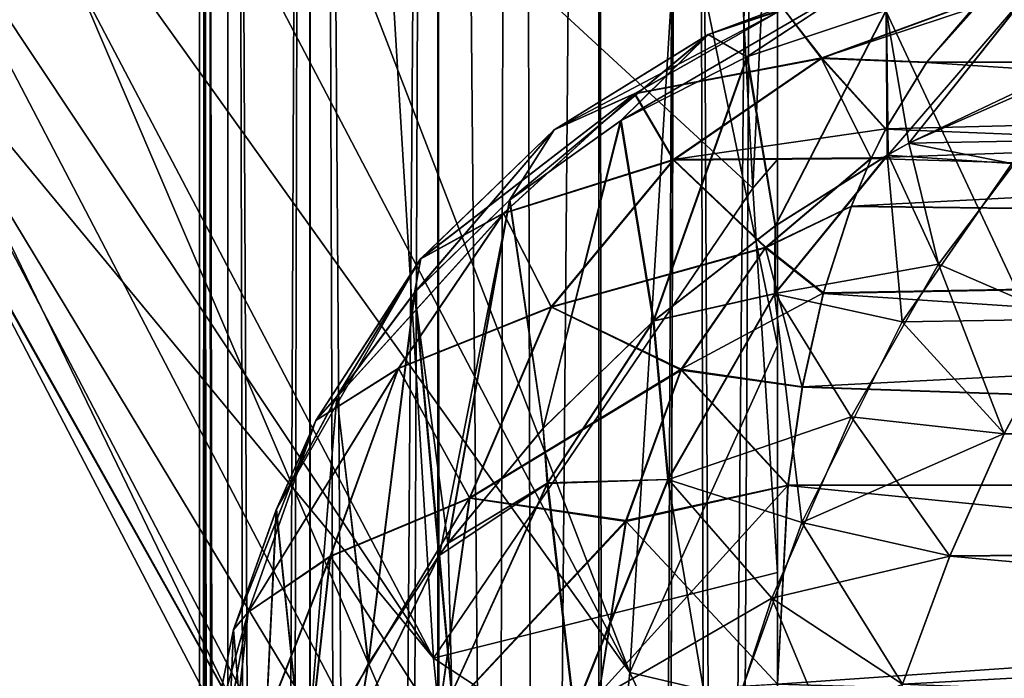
# Model space of a CAD drawing. Header units: metres. Extents: x -86 to 86, y -57 to 57.
# Tile 59 of 256: x -45.656 to -44.804, y -12.643 to -12.073. Entities that reach past the tile are written whole.
import ezdxf

# ---------------------------------------------------------------- set-up
doc = ezdxf.new("R2010")
doc.units = ezdxf.units.M
doc.layers.add('solid_125286', color=7, linetype='CONTINUOUS')

msp = doc.modelspace()

# ---------------------------------------------------------------- linework, layer by layer
at = {"layer": 'solid_125286'}
for points in [[(-43, -37.5, 42.5), (-44.558178, 0.000002, 42.5), (-45, 37.5, 42.5)], [(-43, 37.5, 42.5), (-43, -37.5, 42.5), (-45, 37.5, 42.5)], [(-43, 37.5, 71.5), (-44.558178, -0.000002, 71.5), (-45, -37.5, 71.5)], [(-43, -37.5, 71.5), (-43, 37.5, 71.5), (-45, -37.5, 71.5)], [(-44.619774, -1.949676, 71.5), (-45, -37.5, 71.5), (-44.558178, -0.000002, 71.5)], [(-44.619774, -1.949676, 71.5), (-44.676975, -2.797558, 71.5), (-45, -37.5, 71.5)], [(-45, -8.891709, 44.5), (-42.5, -13.75186, 44.5), (-42.5, -2.560725, 44.5)], [(-44.676975, -2.797558, 71.5), (-45, -7.215435, 71.5), (-45, -37.5, 71.5)], [(-43, -37.5, 42.5), (-44.940296, -5.937149, 42.5), (-44.799034, -4.324567, 42.5)], [(-43, -37.5, 42.5), (-44.984905, -6.595356, 42.5), (-44.940296, -5.937149, 42.5)], [(-43, -37.5, 42.5), (-45, -7.215435, 42.5), (-44.984905, -6.595356, 42.5)], [(-44.923946, -7.758458, 69.5), (-44.748169, -6.768507, 69.5), (-42.5, -13.751437, 69.5)], [(-45.5, -7.215435, 71), (-45.5, -16.956745, 70), (-45.5, -25.021778, 70)], [(-45.5, -7.215435, 71), (-45.5, -7.557684, 70.818245), (-45.5, -16.956745, 70)], [(-45.5, -37.5, 70), (-45.5, -37.5, 71), (-45.5, -7.215435, 71)], [(-45.475529, -37.5, 71.15451), (-45.5, -7.215435, 71), (-45.5, -37.5, 71)], [(-45.5, -36.239105, 70), (-45.5, -37.5, 70), (-45.5, -7.215435, 71)], [(-45.5, -34.978214, 70), (-45.5, -36.239105, 70), (-45.5, -7.215435, 71)], [(-45.5, -34.724342, 69.967171), (-45.5, -34.978214, 70), (-45.5, -7.215435, 71)], [(-45.5, -34.481598, 69.867943), (-45.5, -34.724342, 69.967171), (-45.5, -7.215435, 71)], [(-45.5, -34.271091, 69.70713), (-45.5, -34.481598, 69.867943), (-45.5, -7.215435, 71)], [(-45.5, -34.271091, 69.70713), (-45.5, -7.215435, 71), (-45.5, -25.021778, 70)], [(-45.475529, -37.5, 71.15451), (-45.493851, -7.215435, 71.078178), (-45.5, -7.215435, 71)], [(-45.5, -7.55769, 43.181755), (-45.5, -7.215435, 43), (-45.5, -37.5, 43)], [(-45.493851, -7.215435, 42.921818), (-45.5, -37.5, 43), (-45.5, -7.215435, 43)], [(-45.475674, -37.5, 42.84594), (-45.5, -37.5, 43), (-45.493851, -7.215435, 42.921818)], [(-45.475674, -37.5, 42.84594), (-45.493851, -7.215435, 42.921818), (-45.475533, -7.215435, 42.845501)], [(-45.475529, -37.5, 71.15451), (-45.475533, -7.215435, 71.154503), (-45.493851, -7.215435, 71.078178)], [(-45.404694, -37.5, 42.70636), (-45.475674, -37.5, 42.84594), (-45.475533, -7.215435, 42.845501)], [(-45.404694, -37.5, 42.70636), (-45.475533, -7.215435, 42.845501), (-45.404476, -7.215435, 42.706062)], [(-45.475529, -37.5, 71.15451), (-45.404461, -7.215435, 71.293961), (-45.475533, -7.215435, 71.154503)], [(-45.475529, -37.5, 71.15451), (-45.404415, -37.5, 71.294022), (-45.404461, -7.215435, 71.293961)], [(-45.294018, -37.5, 42.595585), (-45.404694, -37.5, 42.70636), (-45.404476, -7.215435, 42.706062)], [(-45.294018, -37.5, 42.595585), (-45.404476, -7.215435, 42.706062), (-45.293888, -7.215435, 42.59549)], [(-45.404415, -37.5, 71.294022), (-45.293861, -7.215435, 71.404533), (-45.404461, -7.215435, 71.293961)], [(-45.404415, -37.5, 71.294022), (-45.29364, -37.5, 71.404694), (-45.293861, -7.215435, 71.404533)], [(-45.294018, -37.5, 42.595585), (-45.293888, -7.215435, 42.59549), (-45.22699, -7.215435, 42.554493)], [(-45.154507, -37.5, 42.524471), (-45.294018, -37.5, 42.595585), (-45.22699, -7.215435, 42.554493)], [(-45.29364, -37.5, 71.404694), (-45.226978, -7.215435, 71.445511), (-45.293861, -7.215435, 71.404533)], [(-45.29364, -37.5, 71.404694), (-45.15406, -37.5, 71.47567), (-45.226978, -7.215435, 71.445511)], [(-45.154507, -37.5, 42.524471), (-45.22699, -7.215435, 42.554493), (-45.154449, -7.215435, 42.524452)], [(-45.15406, -37.5, 71.47567), (-45.154446, -7.215435, 71.475548), (-45.226978, -7.215435, 71.445511)], [(-45.154507, -37.5, 42.524471), (-45, -7.215435, 42.5), (-45, -37.5, 42.5)], [(-45.154507, -37.5, 42.524471), (-45.07814, -7.215435, 42.506142), (-45, -7.215435, 42.5)], [(-45.154507, -37.5, 42.524471), (-45.154449, -7.215435, 42.524452), (-45.07814, -7.215435, 42.506142)], [(-45.15406, -37.5, 71.47567), (-45.078144, -7.215435, 71.493858), (-45.154446, -7.215435, 71.475548)], [(-45.15406, -37.5, 71.47567), (-45, -37.5, 71.5), (-45.078144, -7.215435, 71.493858)], [(-45.078144, -7.215435, 71.493858), (-45, -37.5, 71.5), (-45, -7.215435, 71.5)], [(-43, -37.5, 42.5), (-45, -37.5, 42.5), (-45, -7.215435, 42.5)], [(-45.5, -7.557684, 70.818245), (-45.5, -8.069077, 70.525986), (-45.5, -16.956745, 70)], [(-45.5, -8.069077, 43.47401), (-45.5, -7.55769, 43.181755), (-45.5, -37.5, 43)], [(-44.940723, -7.893482, 69.5), (-44.923946, -7.758458, 69.5), (-42.5, -13.751437, 69.5)], [(-45, -8.891709, 69.5), (-44.940723, -7.893482, 69.5), (-42.5, -13.751437, 69.5)], [(-45.5, -8.069077, 70.525986), (-45.5, -8.891709, 70), (-45.5, -16.956745, 70)], [(-45.5, -8.891709, 44), (-45.5, -8.069077, 43.47401), (-45.5, -37.5, 43)], [(-45.493855, -8.891709, 69.921837), (-45.5, -25.021778, 70), (-45.5, -16.956745, 70)], [(-45.493855, -8.891709, 69.921837), (-45.47554, -25.021799, 69.845528), (-45.5, -25.021778, 70)], [(-45.493855, -8.891709, 69.921837), (-45.5, -16.956745, 70), (-45.5, -8.891709, 70)], [(-45.5, -16.956749, 44), (-45.5, -8.891709, 44), (-45.5, -37.5, 43)], [(-45.47554, -25.021797, 44.154472), (-45.5, -8.891709, 44), (-45.5, -16.956749, 44)], [(-45.47554, -25.021797, 44.154472), (-45.493855, -8.891709, 44.078159), (-45.5, -8.891709, 44)], [(-45.47554, -25.021797, 44.154472), (-45.47554, -8.891709, 44.154476), (-45.493855, -8.891709, 44.078159)], [(-45.493855, -8.891709, 69.921837), (-45.47554, -8.891709, 69.845528), (-45.47554, -25.021799, 69.845528)], [(-45.404503, -25.021797, 44.2939), (-45.404488, -8.891709, 44.293922), (-45.47554, -8.891709, 44.154476)], [(-45.47554, -25.021797, 44.154472), (-45.404503, -25.021797, 44.2939), (-45.47554, -8.891709, 44.154476)], [(-45.404503, -8.891709, 69.7061), (-45.404484, -25.021799, 69.706078), (-45.47554, -25.021799, 69.845528)], [(-45.47554, -8.891709, 69.845528), (-45.404503, -8.891709, 69.7061), (-45.47554, -25.021799, 69.845528)], [(-45.404503, -25.021797, 44.2939), (-45.290352, -25.021797, 44.407055), (-45.404488, -8.891709, 44.293922)], [(-45.404503, -8.891709, 69.7061), (-45.293926, -8.891709, 69.595512), (-45.404484, -25.021799, 69.706078)], [(-45.290352, -25.021797, 44.407055), (-45.2939, -8.891709, 44.404503), (-45.404488, -8.891709, 44.293922)], [(-45.293926, -8.891709, 69.595512), (-45.290352, -25.021799, 69.592941), (-45.404484, -25.021799, 69.706078)], [(-45.293926, -8.891709, 69.595512), (-45.154476, -8.891709, 69.52446), (-45.290352, -25.021799, 69.592941)], [(-45.1465, -25.021797, 44.478058), (-45.154472, -8.891709, 44.47554), (-45.2939, -8.891709, 44.404503)], [(-45.290352, -25.021797, 44.407055), (-45.1465, -25.021797, 44.478058), (-45.2939, -8.891709, 44.404503)], [(-45.154476, -8.891709, 69.52446), (-45.1465, -25.021799, 69.521942), (-45.290352, -25.021799, 69.592941)], [(-45.154476, -8.891709, 69.52446), (-45.078159, -8.891709, 69.506149), (-45.1465, -25.021799, 69.521942)], [(-45.1465, -25.021797, 44.478058), (-45.078163, -8.891709, 44.493855), (-45.154472, -8.891709, 44.47554)], [(-45.1465, -25.021797, 44.478058), (-45, -25.021797, 44.5), (-45.078163, -8.891709, 44.493855)], [(-45.1465, -25.021799, 69.521942), (-45, -8.891709, 69.5), (-45, -25.021797, 69.5)], [(-45.078159, -8.891709, 69.506149), (-45, -8.891709, 69.5), (-45.1465, -25.021799, 69.521942)], [(-45.078163, -8.891709, 44.493855), (-45, -25.021797, 44.5), (-45, -8.891709, 44.5)], [(-45, -8.891709, 69.5), (-42.5, -13.751437, 69.5), (-42.5, -24.999981, 69.5)], [(-45, -8.891709, 69.5), (-42.5, -24.999981, 69.5), (-45, -25.021797, 69.5)], [(-45, -8.891709, 44.5), (-45, -25.021797, 44.5), (-42.5, -13.75186, 44.5)], [(-45.658863, -11.624228, 17.381083), (-45.636875, -11.315038, 16.507338), (-45.127644, -12.638311, 17.190395)], [(-45.636875, -11.315038, 16.507338), (-45.085045, -11.942848, 15.377869), (-45.127644, -12.638311, 17.190395)], [(-45.834743, -11.604042, 24.682476), (-45.297558, -12.625715, 24.851147), (-45.340263, -11.924285, 26.661398)], [(-45.834743, -11.604042, 24.682476), (-45.812756, -11.850613, 23.789003), (-45.297558, -12.625715, 24.851147)], [(-45.680847, -11.86599, 18.275572), (-45.658863, -11.624228, 17.381083), (-45.127644, -12.638311, 17.190395)], [(-45.021297, -12.218898, 25.993849), (-45, -11.778328, 26.781998), (-45.042538, -11.820395, 26.875223)], [(-45.021297, -12.218898, 25.993849), (-45, -12.194031, 25.949734), (-45, -11.778328, 26.781998)], [(-45, -11.778328, 26.781998), (-45, -12.194031, 25.949734), (-45, -11.86454, 35.583302)], [(-45.021297, -12.218898, 25.993849), (-45.042538, -11.820395, 26.875223), (-45.340263, -11.924285, 26.661398)], [(-45.812756, -11.850613, 23.789003), (-45.790771, -12.028692, 22.879547), (-45.297558, -12.625715, 24.851147)], [(-45.702827, -12.038619, 19.185949), (-45.680847, -11.86599, 18.275572), (-45.170135, -13.060399, 19.085329)], [(-45.680847, -11.86599, 18.275572), (-45.127644, -12.638311, 17.190395), (-45.170135, -13.060399, 19.085329)], [(-45, -12.822504, 24.134205), (-45, -12.832126, 34.739552), (-45, -11.86454, 35.583302)], [(-44, -12.053476, 36.708397), (-45, -11.86454, 35.583302), (-45, -12.832126, 34.739552)], [(-45, -12.194031, 25.949734), (-45, -12.551787, 25.085663), (-45, -11.86454, 35.583302)], [(-45, -12.822504, 24.134205), (-45, -11.86454, 35.583302), (-45, -12.551787, 25.085663)], [(-45, -11.972542, 15.441396), (-45, -11.86454, 6.416699), (-45, -12.832126, 7.260448)], [(-44, -14.000714, 6.999286), (-45, -12.832126, 7.260448), (-45, -11.86454, 6.416699)], [(-44, -12.053476, 5.291604), (-44, -14.000714, 6.999286), (-45, -11.86454, 6.416699)], [(-45.021297, -12.218898, 25.993849), (-45.340263, -11.924285, 26.661398), (-45.297558, -12.625715, 24.851147)], [(-45.127644, -12.638311, 17.190395), (-45.085045, -11.942848, 15.377869), (-45, -12.355204, 16.353613)], [(-45.085045, -11.942848, 15.377869), (-45, -11.972542, 15.441396), (-45, -12.355204, 16.353613)], [(-45, -12.355204, 16.353613), (-45, -11.972542, 15.441396), (-45, -12.832126, 7.260448)], [(-44.830154, -12.062607, 61.867104), (-42.5, -12.107006, 61.964062), (-42.5, -12.01492, 61.709198)], [(-45.059761, -12.085773, 52.365715), (-44.856758, -12.017973, 52.316189), (-44.994682, -12.06356, 52.226604)], [(-45.059761, -12.085773, 52.365715), (-44.914299, -12.031247, 52.459267), (-44.856758, -12.017973, 52.316189)], [(-44.856503, -12.017842, 61.683064), (-44.914116, -12.03126, 61.540073), (-45.059654, -12.085772, 61.633648)], [(-44.99453, -12.063392, 61.772675), (-44.856503, -12.017842, 61.683064), (-45.059654, -12.085772, 61.633648)], [(-45.790771, -12.028692, 22.879547), (-45.255226, -13.054035, 22.957588), (-45.297558, -12.625715, 24.851147)], [(-45.790771, -12.028692, 22.879547), (-45.768787, -12.136835, 21.95927), (-45.255226, -13.054035, 22.957588)], [(-44.914116, -12.03126, 61.540073), (-45.025944, -12.104772, 61.457703), (-45.135151, -12.160076, 61.533314)], [(-45.059654, -12.085772, 61.633648), (-44.914116, -12.03126, 61.540073), (-45.135151, -12.160076, 61.533314)], [(-45.059761, -12.085773, 52.365715), (-45.026363, -12.104961, 52.542061), (-44.914299, -12.031247, 52.459267)], [(-44.914299, -12.031247, 52.459267), (-45.026363, -12.104961, 52.542061), (-44.905685, -12.064714, 52.617622)], [(-44.914116, -12.03126, 61.540073), (-44.905624, -12.064697, 61.382347), (-45.025944, -12.104772, 61.457703)], [(-44.784748, -12.026929, 52.240929), (-42.5, -12.107007, 52.035938), (-44.821625, -12.0547, 52.153599)], [(-45.724815, -12.141522, 20.10697), (-45.702827, -12.038619, 19.185949), (-45.170135, -13.060399, 19.085329)], [(-44.886131, -12.179875, 52.975471), (-44.77594, -12.041183, 52.69141), (-44.905685, -12.064714, 52.617622)], [(-44.886131, -12.179875, 52.975471), (-44.762512, -12.121094, 52.933411), (-44.77594, -12.041183, 52.69141)], [(-44.904202, -12.189928, 61.018875), (-44.905624, -12.064697, 61.382347), (-44.776306, -12.041235, 61.308758)], [(-44.886051, -12.179831, 61.024559), (-44.904202, -12.189928, 61.018875), (-44.776306, -12.041235, 61.308758)], [(-44.762486, -12.12108, 61.066605), (-44.886051, -12.179831, 61.024559), (-44.776306, -12.041235, 61.308758)], [(-44, -14.000714, 35.000713), (-44, -12.053476, 36.708397), (-45, -12.832126, 34.739552)], [(-44.994682, -12.06356, 52.226604), (-44.821625, -12.0547, 52.153599), (-44.961788, -12.106396, 52.054611)], [(-44.961597, -12.106033, 61.944637), (-44.821304, -12.054416, 61.845631), (-44.99453, -12.063392, 61.772675)], [(-44.961788, -12.106396, 52.054611), (-44.821625, -12.0547, 52.153599), (-44.870998, -12.110087, 52.030064)], [(-44.830154, -12.062607, 61.867104), (-44.821304, -12.054416, 61.845631), (-44.961597, -12.106033, 61.944637)], [(-44.821625, -12.0547, 52.153599), (-44.830379, -12.062825, 52.132343), (-44.870998, -12.110087, 52.030064)], [(-44.821625, -12.0547, 52.153599), (-42.5, -12.107007, 52.035938), (-44.830379, -12.062825, 52.132343)], [(-45.193146, -12.168342, 52.267326), (-44.994682, -12.06356, 52.226604), (-45.123486, -12.137066, 52.131088)], [(-45.193146, -12.168342, 52.267326), (-45.059761, -12.085773, 52.365715), (-44.994682, -12.06356, 52.226604)], [(-44.99453, -12.063392, 61.772675), (-45.059654, -12.085772, 61.633648), (-45.193108, -12.168336, 61.732063)], [(-45.123436, -12.136875, 61.868217), (-44.99453, -12.063392, 61.772675), (-45.193108, -12.168336, 61.732063)], [(-45.123486, -12.137066, 52.131088), (-44.994682, -12.06356, 52.226604), (-44.961788, -12.106396, 52.054611)], [(-44.961597, -12.106033, 61.944637), (-44.99453, -12.063392, 61.772675), (-45.123436, -12.136875, 61.868217)], [(-45.001816, -12.251507, 53.009457), (-44.905685, -12.064714, 52.617622), (-45.026363, -12.104961, 52.542061)], [(-45.001682, -12.251415, 60.990582), (-45.025944, -12.104772, 61.457703), (-44.905624, -12.064697, 61.382347)], [(-45.001816, -12.251507, 53.009457), (-44.904839, -12.190292, 52.981331), (-44.905685, -12.064714, 52.617622)], [(-44.904202, -12.189928, 61.018875), (-45.001682, -12.251415, 60.990582), (-44.905624, -12.064697, 61.382347)], [(-44.87075, -12.109743, 61.969292), (-44.830154, -12.062607, 61.867104), (-44.961597, -12.106033, 61.944637)], [(-44.904839, -12.190292, 52.981331), (-44.886131, -12.179875, 52.975471), (-44.905685, -12.064714, 52.617622)], [(-44.830379, -12.062825, 52.132343), (-42.5, -12.107007, 52.035938), (-44.870998, -12.110087, 52.030064)], [(-44.87075, -12.109743, 61.969292), (-42.5, -12.107006, 61.964062), (-44.830154, -12.062607, 61.867104)], [(-45.059761, -12.085773, 52.365715), (-45.231815, -12.229084, 52.391842), (-45.135609, -12.160363, 52.466377)], [(-45.193146, -12.168342, 52.267326), (-45.231815, -12.229084, 52.391842), (-45.059761, -12.085773, 52.365715)], [(-45.059654, -12.085772, 61.633648), (-45.135151, -12.160076, 61.533314), (-45.231583, -12.228891, 61.607956)], [(-45.193108, -12.168336, 61.732063), (-45.059654, -12.085772, 61.633648), (-45.231583, -12.228891, 61.607956)], [(-45.059761, -12.085773, 52.365715), (-45.135609, -12.160363, 52.466377), (-45.026363, -12.104961, 52.542061)], [(-44.886131, -12.179875, 52.975471), (-44.698627, -12.097161, 52.909809), (-44.762512, -12.121094, 52.933411)], [(-44.797012, -12.197365, 53.080627), (-44.698627, -12.097161, 52.909809), (-44.886131, -12.179875, 52.975471)], [(-45.107395, -12.334078, 53.035393), (-45.026363, -12.104961, 52.542061), (-45.135609, -12.160363, 52.466377)], [(-45.106819, -12.333575, 60.964733), (-45.135151, -12.160076, 61.533314), (-45.025944, -12.104772, 61.457703)], [(-45.123486, -12.137066, 52.131088), (-44.961788, -12.106396, 52.054611), (-45.089832, -12.194499, 51.948326)], [(-45.089787, -12.194076, 62.050957), (-44.961597, -12.106033, 61.944637), (-45.123436, -12.136875, 61.868217)], [(-45.107395, -12.334078, 53.035393), (-45.001816, -12.251507, 53.009457), (-45.026363, -12.104961, 52.542061)], [(-45.001682, -12.251415, 60.990582), (-45.106819, -12.333575, 60.964733), (-45.025944, -12.104772, 61.457703)], [(-45.089832, -12.194499, 51.948326), (-44.961788, -12.106396, 52.054611), (-44.918724, -12.193068, 51.899624)], [(-44.906097, -12.167345, 62.064487), (-44.961597, -12.106033, 61.944637), (-45.089787, -12.194076, 62.050957)], [(-44.961788, -12.106396, 52.054611), (-44.906334, -12.16781, 51.934834), (-44.918724, -12.193068, 51.899624)], [(-44.961788, -12.106396, 52.054611), (-44.870998, -12.110087, 52.030064), (-44.906334, -12.16781, 51.934834)], [(-44.906097, -12.167345, 62.064487), (-44.87075, -12.109743, 61.969292), (-44.961597, -12.106033, 61.944637)], [(-44.935928, -12.234293, 62.15168), (-42.5, -12.264388, 62.185123), (-42.5, -12.107006, 61.964062)], [(-44.935928, -12.234293, 62.15168), (-42.5, -12.107006, 61.964062), (-44.918449, -12.192465, 62.099571)], [(-44.918449, -12.192465, 62.099571), (-42.5, -12.107006, 61.964062), (-44.906097, -12.167345, 62.064487)], [(-44.906097, -12.167345, 62.064487), (-42.5, -12.107006, 61.964062), (-44.87075, -12.109743, 61.969292)], [(-44.870998, -12.110087, 52.030064), (-42.5, -12.107007, 52.035938), (-42.5, -12.264389, 51.814873)], [(-44.870998, -12.110087, 52.030064), (-42.5, -12.264389, 51.814873), (-44.906334, -12.16781, 51.934834)], [(-44.780125, -12.177874, 60.946774), (-44.886051, -12.179831, 61.024559), (-44.762486, -12.12108, 61.066605)], [(-45.768787, -12.136835, 21.95927), (-45.746803, -12.174369, 21.033298), (-45.255226, -13.054035, 22.957588)], [(-45.746803, -12.174369, 21.033298), (-45.724815, -12.141522, 20.10697), (-45.212582, -13.199983, 21.021692)], [(-45.724815, -12.141522, 20.10697), (-45.170135, -13.060399, 19.085329), (-45.212582, -13.199983, 21.021692)], [(-45.123436, -12.136875, 61.868217), (-45.193108, -12.168336, 61.732063), (-45.308708, -12.279883, 61.83308)], [(-45.237141, -12.24042, 61.967777), (-45.123436, -12.136875, 61.868217), (-45.308708, -12.279883, 61.83308)], [(-45.308685, -12.279883, 52.166336), (-45.123486, -12.137066, 52.131088), (-45.237091, -12.240618, 52.03157)], [(-45.308685, -12.279883, 52.166336), (-45.193146, -12.168342, 52.267326), (-45.123486, -12.137066, 52.131088)], [(-45.089787, -12.194076, 62.050957), (-45.123436, -12.136875, 61.868217), (-45.237141, -12.24042, 61.967777)], [(-45.237091, -12.240618, 52.03157), (-45.123486, -12.137066, 52.131088), (-45.089832, -12.194499, 51.948326)], [(-45.202763, -12.426831, 53.053062), (-45.135609, -12.160363, 52.466377), (-45.231815, -12.229084, 52.391842)], [(-45.202579, -12.42663, 60.946972), (-45.231583, -12.228891, 61.607956), (-45.135151, -12.160076, 61.533314)], [(-45.202763, -12.426831, 53.053062), (-45.107395, -12.334078, 53.035393), (-45.135609, -12.160363, 52.466377)], [(-45.106819, -12.333575, 60.964733), (-45.202579, -12.42663, 60.946972), (-45.135151, -12.160076, 61.533314)], [(-45.193146, -12.168342, 52.267326), (-45.313904, -12.309305, 52.319874), (-45.231815, -12.229084, 52.391842)], [(-45.308685, -12.279883, 52.166336), (-45.313904, -12.309305, 52.319874), (-45.193146, -12.168342, 52.267326)], [(-45.193108, -12.168336, 61.732063), (-45.231583, -12.228891, 61.607956), (-45.313869, -12.309288, 61.680035)], [(-45.308708, -12.279883, 61.83308), (-45.193108, -12.168336, 61.732063), (-45.313869, -12.309288, 61.680035)], [(-44.918449, -12.192465, 62.099571), (-44.906097, -12.167345, 62.064487), (-45.089787, -12.194076, 62.050957)], [(-44.906334, -12.16781, 51.934834), (-42.5, -12.264389, 51.814873), (-44.918724, -12.193068, 51.899624)], [(-45.746803, -12.174369, 21.033298), (-45.212582, -13.199983, 21.021692), (-45.255226, -13.054035, 22.957588)], [(-44.797012, -12.197365, 53.080627), (-44.886131, -12.179875, 52.975471), (-44.904839, -12.190292, 52.981331)], [(-44.860447, -12.284612, 60.816017), (-44.904202, -12.189928, 61.018875), (-44.886051, -12.179831, 61.024559)], [(-44.860447, -12.284612, 60.816017), (-44.886051, -12.179831, 61.024559), (-44.780125, -12.177874, 60.946774)], [(-44.860447, -12.284612, 60.816017), (-44.780125, -12.177874, 60.946774), (-44.750645, -12.332385, 60.749088)], [(-45.195618, -12.321499, 62.160095), (-45.089787, -12.194076, 62.050957), (-45.237141, -12.24042, 61.967777)], [(-45.237091, -12.240618, 52.03157), (-45.089832, -12.194499, 51.948326), (-45.195507, -12.321961, 51.839241)], [(-45.010017, -12.269897, 62.185795), (-45.089787, -12.194076, 62.050957), (-45.195618, -12.321499, 62.160095)], [(-45.195507, -12.321961, 51.839241), (-45.089832, -12.194499, 51.948326), (-45.010166, -12.27063, 51.813427)], [(-45.089832, -12.194499, 51.948326), (-44.918724, -12.193068, 51.899624), (-45.010166, -12.27063, 51.813427)], [(-45.010017, -12.269897, 62.185795), (-44.918449, -12.192465, 62.099571), (-45.089787, -12.194076, 62.050957)], [(-45.021297, -12.218898, 25.993849), (-45, -12.551787, 25.085663), (-45, -12.194031, 25.949734)], [(-45.010166, -12.27063, 51.813427), (-44.918724, -12.193068, 51.899624), (-44.936134, -12.23482, 51.847706)], [(-44.935928, -12.234293, 62.15168), (-44.918449, -12.192465, 62.099571), (-45.010017, -12.269897, 62.185795)], [(-45.002483, -12.310413, 53.137112), (-44.904839, -12.190292, 52.981331), (-45.001816, -12.251507, 53.009457)], [(-44.891914, -12.334626, 53.231808), (-44.904839, -12.190292, 52.981331), (-45.002483, -12.310413, 53.137112)], [(-45.001934, -12.310094, 60.862919), (-45.001682, -12.251415, 60.990582), (-44.904202, -12.189928, 61.018875)], [(-45.001934, -12.310094, 60.862919), (-44.904202, -12.189928, 61.018875), (-44.860447, -12.284612, 60.816017)], [(-44.918724, -12.193068, 51.899624), (-42.5, -12.264389, 51.814873), (-44.936134, -12.23482, 51.847706)], [(-44.891914, -12.334626, 53.231808), (-44.797012, -12.197365, 53.080627), (-44.904839, -12.190292, 52.981331)], [(-44.891914, -12.334626, 53.231808), (-44.750603, -12.332309, 53.250847), (-44.797012, -12.197365, 53.080627)], [(-45.021297, -12.218898, 25.993849), (-45.297558, -12.625715, 24.851147), (-45, -12.551787, 25.085663)], [(-45.285072, -12.52635, 53.062611), (-45.231815, -12.229084, 52.391842), (-45.313904, -12.309305, 52.319874)], [(-45.292473, -12.536468, 60.936882), (-45.313869, -12.309288, 61.680035), (-45.231583, -12.228891, 61.607956)], [(-45.284904, -12.526121, 60.937416), (-45.292473, -12.536468, 60.936882), (-45.231583, -12.228891, 61.607956)], [(-45.285072, -12.52635, 53.062611), (-45.202763, -12.426831, 53.053062), (-45.231815, -12.229084, 52.391842)], [(-45.202579, -12.42663, 60.946972), (-45.284904, -12.526121, 60.937416), (-45.231583, -12.228891, 61.607956)], [(-45.010166, -12.27063, 51.813427), (-44.936134, -12.23482, 51.847706), (-44.960224, -12.310047, 51.769337)], [(-44.960087, -12.309582, 62.230228), (-44.935928, -12.234293, 62.15168), (-45.010017, -12.269897, 62.185795)], [(-44.936134, -12.23482, 51.847706), (-42.5, -12.264389, 51.814873), (-44.960224, -12.310047, 51.769337)], [(-44.960087, -12.309582, 62.230228), (-42.5, -12.264388, 62.185123), (-44.935928, -12.234293, 62.15168)], [(-45.237141, -12.24042, 61.967777), (-45.308708, -12.279883, 61.83308), (-45.399536, -12.420104, 61.933086)], [(-45.327919, -12.374821, 62.067627), (-45.237141, -12.24042, 61.967777), (-45.399536, -12.420104, 61.933086)], [(-45.39946, -12.420094, 52.066357), (-45.237091, -12.240618, 52.03157), (-45.327774, -12.37501, 51.931759)], [(-45.39946, -12.420094, 52.066357), (-45.308685, -12.279883, 52.166336), (-45.237091, -12.240618, 52.03157)], [(-45.195618, -12.321499, 62.160095), (-45.237141, -12.24042, 61.967777), (-45.327919, -12.374821, 62.067627)], [(-45.327774, -12.37501, 51.931759), (-45.237091, -12.240618, 52.03157), (-45.195507, -12.321961, 51.839241)], [(-45.002483, -12.310413, 53.137112), (-45.001816, -12.251507, 53.009457), (-45.107395, -12.334078, 53.035393)], [(-45.001934, -12.310094, 60.862919), (-45.106819, -12.333575, 60.964733), (-45.001682, -12.251415, 60.990582)], [(-45.083347, -12.375523, 62.272015), (-45.010017, -12.269897, 62.185795), (-45.195618, -12.321499, 62.160095)], [(-45.195507, -12.321961, 51.839241), (-45.010166, -12.27063, 51.813427), (-45.083332, -12.376377, 51.727245)], [(-44.960087, -12.309582, 62.230228), (-45.010017, -12.269897, 62.185795), (-45.083347, -12.375523, 62.272015)], [(-45.083332, -12.376377, 51.727245), (-45.010166, -12.27063, 51.813427), (-44.978432, -12.391096, 51.701271)], [(-45.010166, -12.27063, 51.813427), (-44.960224, -12.310047, 51.769337), (-44.978432, -12.391096, 51.701271)], [(-44.978352, -12.390761, 62.298477), (-42.5, -12.475079, 62.355549), (-42.5, -12.264388, 62.185123)], [(-44.978352, -12.390761, 62.298477), (-42.5, -12.264388, 62.185123), (-44.960087, -12.309582, 62.230228)], [(-44.960224, -12.310047, 51.769337), (-42.5, -12.264389, 51.814873), (-42.5, -12.47508, 51.644451)], [(-45.308708, -12.279883, 61.83308), (-45.381378, -12.399403, 61.748608), (-45.433723, -12.49735, 61.812706)], [(-45.399536, -12.420104, 61.933086), (-45.308708, -12.279883, 61.83308), (-45.433723, -12.49735, 61.812706)], [(-45.39946, -12.420094, 52.066357), (-45.381275, -12.39922, 52.251457), (-45.308685, -12.279883, 52.166336)], [(-45.308708, -12.279883, 61.83308), (-45.313869, -12.309288, 61.680035), (-45.381378, -12.399403, 61.748608)], [(-45.308685, -12.279883, 52.166336), (-45.381275, -12.39922, 52.251457), (-45.313904, -12.309305, 52.319874)], [(-45.001934, -12.310094, 60.862919), (-44.860447, -12.284612, 60.816017), (-44.936184, -12.416868, 60.702202)], [(-44.936184, -12.416868, 60.702202), (-44.860447, -12.284612, 60.816017), (-44.803577, -12.431439, 60.672421)], [(-44.860447, -12.284612, 60.816017), (-44.750645, -12.332385, 60.749088), (-44.803577, -12.431439, 60.672421)], [(-45.353874, -12.630599, 60.935497), (-45.381378, -12.399403, 61.748608), (-45.313869, -12.309288, 61.680035)], [(-45.353996, -12.630818, 53.064522), (-45.313904, -12.309305, 52.319874), (-45.381275, -12.39922, 52.251457)], [(-45.353996, -12.630818, 53.064522), (-45.29303, -12.537241, 53.063171), (-45.313904, -12.309305, 52.319874)], [(-45.292473, -12.536468, 60.936882), (-45.353874, -12.630599, 60.935497), (-45.313869, -12.309288, 61.680035)], [(-45.29303, -12.537241, 53.063171), (-45.285072, -12.52635, 53.062611), (-45.313904, -12.309305, 52.319874)], [(-45.094662, -12.471197, 53.270046), (-45.002483, -12.310413, 53.137112), (-45.107395, -12.334078, 53.035393)], [(-45.094189, -12.470974, 60.729836), (-45.106819, -12.333575, 60.964733), (-45.001934, -12.310094, 60.862919)], [(-44.978882, -12.508261, 53.35574), (-45.002483, -12.310413, 53.137112), (-45.094662, -12.471197, 53.270046)], [(-45.094189, -12.470974, 60.729836), (-45.001934, -12.310094, 60.862919), (-44.936184, -12.416868, 60.702202)], [(-44.978352, -12.390761, 62.298477), (-44.960087, -12.309582, 62.230228), (-45.083347, -12.375523, 62.272015)], [(-44.978882, -12.508261, 53.35574), (-44.891914, -12.334626, 53.231808), (-45.002483, -12.310413, 53.137112)], [(-44.960224, -12.310047, 51.769337), (-42.5, -12.47508, 51.644451), (-44.978432, -12.391096, 51.701271)], [(-45.266418, -12.486913, 62.264015), (-45.195618, -12.321499, 62.160095), (-45.327919, -12.374821, 62.067627)], [(-45.327774, -12.37501, 51.931759), (-45.195507, -12.321961, 51.839241), (-45.26614, -12.487367, 51.735413)], [(-45.083347, -12.375523, 62.272015), (-45.195618, -12.321499, 62.160095), (-45.266418, -12.486913, 62.264015)], [(-45.26614, -12.487367, 51.735413), (-45.195507, -12.321961, 51.839241), (-45.083332, -12.376377, 51.727245)], [(-45.19923, -12.474527, 53.162651), (-45.107395, -12.334078, 53.035393), (-45.202763, -12.426831, 53.053062)], [(-45.198765, -12.474125, 60.837246), (-45.202579, -12.42663, 60.946972), (-45.106819, -12.333575, 60.964733)], [(-45.094662, -12.471197, 53.270046), (-45.107395, -12.334078, 53.035393), (-45.19923, -12.474527, 53.162651)], [(-45.198765, -12.474125, 60.837246), (-45.106819, -12.333575, 60.964733), (-45.094189, -12.470974, 60.729836)], [(-44.978882, -12.508261, 53.35574), (-44.803543, -12.431364, 53.32753), (-44.891914, -12.334626, 53.231808)], [(-44.891914, -12.334626, 53.231808), (-44.803543, -12.431364, 53.32753), (-44.750603, -12.332309, 53.250847)], [(-44.750645, -12.332385, 60.749088), (-42.5, -12.517941, 60.61998), (-44.803577, -12.431439, 60.672421)], [(-45.127644, -12.638311, 17.190395), (-45, -12.355204, 16.353613), (-45, -12.6684, 17.291742)], [(-45, -12.6684, 17.291742), (-45, -12.355204, 16.353613), (-45, -12.832126, 7.260448)], [(-45.327919, -12.374821, 62.067627), (-45.399536, -12.420104, 61.933086), (-45.458076, -12.585956, 62.026619)], [(-45.387035, -12.537513, 62.161633), (-45.327919, -12.374821, 62.067627), (-45.458076, -12.585956, 62.026619)], [(-45.457954, -12.585924, 51.972855), (-45.327774, -12.37501, 51.931759), (-45.386803, -12.537674, 51.837807)], [(-45.457954, -12.585924, 51.972855), (-45.39946, -12.420094, 52.066357), (-45.327774, -12.37501, 51.931759)], [(-45.266418, -12.486913, 62.264015), (-45.327919, -12.374821, 62.067627), (-45.387035, -12.537513, 62.161633)], [(-45.386803, -12.537674, 51.837807), (-45.327774, -12.37501, 51.931759), (-45.26614, -12.487367, 51.735413)], [(-45.131042, -12.506594, 62.351803), (-45.083347, -12.375523, 62.272015), (-45.266418, -12.486913, 62.264015)], [(-45.26614, -12.487367, 51.735413), (-45.083332, -12.376377, 51.727245), (-45.130833, -12.50757, 51.64753)], [(-44.990757, -12.476056, 62.356148), (-45.083347, -12.375523, 62.272015), (-45.131042, -12.506594, 62.351803)], [(-45.130833, -12.50757, 51.64753), (-45.083332, -12.376377, 51.727245), (-44.990799, -12.476208, 51.643761)], [(-44.990757, -12.476056, 62.356148), (-44.978352, -12.390761, 62.298477), (-45.083347, -12.375523, 62.272015)], [(-45.083332, -12.376377, 51.727245), (-44.978432, -12.391096, 51.701271), (-44.990799, -12.476208, 51.643761)], [(-44.978432, -12.391096, 51.701271), (-42.5, -12.47508, 51.644451), (-44.990799, -12.476208, 51.643761)], [(-44.990757, -12.476056, 62.356148), (-42.5, -12.475079, 62.355549), (-44.978352, -12.390761, 62.298477)], [(-45.408951, -12.737263, 60.941269), (-45.433723, -12.49735, 61.812706), (-45.381378, -12.399403, 61.748608)], [(-45.409012, -12.737409, 53.058739), (-45.381275, -12.39922, 52.251457), (-45.433567, -12.496997, 52.187531)], [(-45.39946, -12.420094, 52.066357), (-45.433567, -12.496997, 52.187531), (-45.381275, -12.39922, 52.251457)], [(-45.409012, -12.737409, 53.058739), (-45.353996, -12.630818, 53.064522), (-45.381275, -12.39922, 52.251457)], [(-45.353874, -12.630599, 60.935497), (-45.408951, -12.737263, 60.941269), (-45.381378, -12.399403, 61.748608)], [(-45.399536, -12.420104, 61.933086), (-45.433723, -12.49735, 61.812706), (-45.470818, -12.601355, 61.871418)], [(-45.458076, -12.585956, 62.026619), (-45.399536, -12.420104, 61.933086), (-45.470818, -12.601355, 61.871418)], [(-45.39946, -12.420094, 52.066357), (-45.470684, -12.60091, 52.128899), (-45.433567, -12.496997, 52.187531)], [(-45.457954, -12.585924, 51.972855), (-45.470684, -12.60091, 52.128899), (-45.39946, -12.420094, 52.066357)], [(-45.094189, -12.470974, 60.729836), (-44.936184, -12.416868, 60.702202), (-45.004883, -12.573866, 60.610569)], [(-45.004883, -12.573866, 60.610569), (-44.936184, -12.416868, 60.702202), (-44.850685, -12.537381, 60.609715)], [(-44.936184, -12.416868, 60.702202), (-44.803577, -12.431439, 60.672421), (-44.850685, -12.537381, 60.609715)], [(-45.19923, -12.474527, 53.162651), (-45.202763, -12.426831, 53.053062), (-45.285072, -12.52635, 53.062611)], [(-45.198765, -12.474125, 60.837246), (-45.284904, -12.526121, 60.937416), (-45.202579, -12.42663, 60.946972)], [(-44.978882, -12.508261, 53.35574), (-44.850658, -12.537313, 53.390247), (-44.803543, -12.431364, 53.32753)], [(-44.803577, -12.431439, 60.672421), (-42.5, -12.517941, 60.61998), (-44.850685, -12.537381, 60.609715)], [(-44.803543, -12.431364, 53.32753), (-44.850658, -12.537313, 53.390247), (-42.5, -12.517941, 53.38002)], [(-45.19923, -12.474527, 53.162651), (-45.285072, -12.52635, 53.062611), (-45.29303, -12.537241, 53.063171)], [(-45.281948, -12.656296, 53.260338), (-45.19923, -12.474527, 53.162651), (-45.29303, -12.537241, 53.063171)], [(-45.28159, -12.656094, 60.73938), (-45.284904, -12.526121, 60.937416), (-45.198765, -12.474125, 60.837246)], [(-45.176018, -12.672722, 53.368351), (-45.19923, -12.474527, 53.162651), (-45.281948, -12.656296, 53.260338)], [(-45.28159, -12.656094, 60.73938), (-45.198765, -12.474125, 60.837246), (-45.17561, -12.672647, 60.631428)], [(-45.176018, -12.672722, 53.368351), (-45.094662, -12.471197, 53.270046), (-45.19923, -12.474527, 53.162651)], [(-45.198765, -12.474125, 60.837246), (-45.094189, -12.470974, 60.729836), (-45.17561, -12.672647, 60.631428)], [(-45.053123, -12.715925, 53.44244), (-45.094662, -12.471197, 53.270046), (-45.176018, -12.672722, 53.368351)], [(-45.17561, -12.672647, 60.631428), (-45.094189, -12.470974, 60.729836), (-45.004883, -12.573866, 60.610569)], [(-45.053123, -12.715925, 53.44244), (-44.978882, -12.508261, 53.35574), (-45.094662, -12.471197, 53.270046)], [(-45, -12.648387, 62.438824), (-42.5, -12.724129, 62.463203), (-42.5, -12.475079, 62.355549)], [(-44.990757, -12.476056, 62.356148), (-45, -12.648387, 62.438824), (-42.5, -12.475079, 62.355549)], [(-44.990799, -12.476208, 51.643761), (-42.5, -12.47508, 51.644451), (-42.5, -12.72413, 51.536797)], [(-44.990757, -12.476056, 62.356148), (-45.15451, -12.656816, 62.415848), (-45, -12.648387, 62.438824)], [(-44.990757, -12.476056, 62.356148), (-45.131042, -12.506594, 62.351803), (-45.15451, -12.656816, 62.415848)], [(-45.130833, -12.50757, 51.64753), (-44.990799, -12.476208, 51.643761), (-45, -12.648387, 51.561176)], [(-44.990799, -12.476208, 51.643761), (-42.5, -12.72413, 51.536797), (-45, -12.648387, 51.561176)], [(-45.266418, -12.486913, 62.264015), (-45.387035, -12.537513, 62.161633), (-45.407093, -12.720608, 62.241951)], [(-45.266418, -12.486913, 62.264015), (-45.407093, -12.720608, 62.241951), (-45.2939, -12.681276, 62.349167)], [(-45.386803, -12.537674, 51.837807), (-45.26614, -12.487367, 51.735413), (-45.293919, -12.68175, 51.650673)], [(-45.293919, -12.68175, 51.650673), (-45.26614, -12.487367, 51.735413), (-45.130833, -12.50757, 51.64753)], [(-45.131042, -12.506594, 62.351803), (-45.266418, -12.486913, 62.264015), (-45.2939, -12.681276, 62.349167)], [(-45.450459, -12.844243, 60.954269), (-45.470818, -12.601355, 61.871418), (-45.433723, -12.49735, 61.812706)], [(-45.433567, -12.496997, 52.187531), (-45.470684, -12.60091, 52.128899), (-45.450447, -12.844246, 53.045731)], [(-45.408951, -12.737263, 60.941269), (-45.450459, -12.844243, 60.954269), (-45.433723, -12.49735, 61.812706)], [(-45.409012, -12.737409, 53.058739), (-45.433567, -12.496997, 52.187531), (-45.450447, -12.844246, 53.045731)], [(-45.293919, -12.68175, 51.650673), (-45.130833, -12.50757, 51.64753), (-45.15448, -12.657938, 51.583729)], [(-45.131042, -12.506594, 62.351803), (-45.2939, -12.681276, 62.349167), (-45.15451, -12.656816, 62.415848)], [(-45.15448, -12.657938, 51.583729), (-45.130833, -12.50757, 51.64753), (-45, -12.648387, 51.561176)], [(-45.053123, -12.715925, 53.44244), (-44.891621, -12.648266, 53.438778), (-44.978882, -12.508261, 53.35574)], [(-44.978882, -12.508261, 53.35574), (-44.891621, -12.648266, 53.438778), (-44.850658, -12.537313, 53.390247)], [(-44.891621, -12.648266, 53.438778), (-42.5, -12.747893, 53.46954), (-42.5, -12.517941, 53.38002)], [(-44.850658, -12.537313, 53.390247), (-44.891621, -12.648266, 53.438778), (-42.5, -12.517941, 53.38002)], [(-44.850685, -12.537381, 60.609715), (-42.5, -12.517941, 60.61998), (-42.5, -12.747893, 60.53046)], [(-45.28159, -12.656094, 60.73938), (-45.292473, -12.536468, 60.936882), (-45.284904, -12.526121, 60.937416)], [(-45.387035, -12.537513, 62.161633), (-45.458076, -12.585956, 62.026619), (-45.478077, -12.770157, 62.106884)], [(-45.387035, -12.537513, 62.161633), (-45.478077, -12.770157, 62.106884), (-45.407093, -12.720608, 62.241951)], [(-45.477928, -12.770106, 51.892616), (-45.386803, -12.537674, 51.837807), (-45.406788, -12.720715, 51.757549)], [(-45.477928, -12.770106, 51.892616), (-45.457954, -12.585924, 51.972855), (-45.386803, -12.537674, 51.837807)], [(-45.406788, -12.720715, 51.757549), (-45.386803, -12.537674, 51.837807), (-45.293919, -12.68175, 51.650673)], [(-45.362759, -12.681318, 53.138836), (-45.29303, -12.537241, 53.063171), (-45.353996, -12.630818, 53.064522)], [(-45.281948, -12.656296, 53.260338), (-45.29303, -12.537241, 53.063171), (-45.362759, -12.681318, 53.138836)], [(-45.362438, -12.680881, 60.860912), (-45.353874, -12.630599, 60.935497), (-45.292473, -12.536468, 60.936882)], [(-45.362438, -12.680881, 60.860912), (-45.292473, -12.536468, 60.936882), (-45.28159, -12.656094, 60.73938)], [(-45.004883, -12.573866, 60.610569), (-44.850685, -12.537381, 60.609715), (-44.89164, -12.648321, 60.561199)], [(-44.850685, -12.537381, 60.609715), (-42.5, -12.747893, 60.53046), (-44.89164, -12.648321, 60.561199)], [(-45.297558, -12.625715, 24.851147), (-45, -12.822504, 24.134205), (-45, -12.551787, 25.085663)], [(-45.17561, -12.672647, 60.631428), (-45.004883, -12.573866, 60.610569), (-45.063423, -12.753524, 60.547413)], [(-45.063423, -12.753524, 60.547413), (-45.004883, -12.573866, 60.610569), (-44.926186, -12.76235, 60.526913)], [(-45.004883, -12.573866, 60.610569), (-44.89164, -12.648321, 60.561199), (-44.926186, -12.76235, 60.526913)], [(-45.458076, -12.585956, 62.026619), (-45.5, -12.820587, 61.96941), (-45.478077, -12.770157, 62.106884)], [(-45.458076, -12.585956, 62.026619), (-45.49279, -12.70966, 61.923935), (-45.5, -12.820587, 61.96941)], [(-45.458076, -12.585956, 62.026619), (-45.470818, -12.601355, 61.871418), (-45.49279, -12.70966, 61.923935)], [(-45.457954, -12.585924, 51.972855), (-45.492741, -12.70932, 52.076313), (-45.470684, -12.60091, 52.128899)], [(-45.477928, -12.770106, 51.892616), (-45.492741, -12.70932, 52.076313), (-45.457954, -12.585924, 51.972855)], [(-45.48753, -12.997775, 60.976963), (-45.49279, -12.70966, 61.923935), (-45.470818, -12.601355, 61.871418)], [(-45.470684, -12.60091, 52.128899), (-45.492741, -12.70932, 52.076313), (-45.487526, -12.997766, 53.023033)], [(-45.450459, -12.844243, 60.954269), (-45.48753, -12.997775, 60.976963), (-45.470818, -12.601355, 61.871418)], [(-45.470684, -12.60091, 52.128899), (-45.487526, -12.997766, 53.023033), (-45.450447, -12.844246, 53.045731)], [(-45.297558, -12.625715, 24.851147), (-45.255226, -13.054035, 22.957588), (-45, -12.822504, 24.134205)], [(-45.362759, -12.681318, 53.138836), (-45.353996, -12.630818, 53.064522), (-45.409012, -12.737409, 53.058739)], [(-45.362438, -12.680881, 60.860912), (-45.408951, -12.737263, 60.941269), (-45.353874, -12.630599, 60.935497)], [(-45.170135, -13.060399, 19.085329), (-45.127644, -12.638311, 17.190395), (-45, -12.910433, 18.250446)], [(-45.127644, -12.638311, 17.190395), (-45, -12.6684, 17.291742), (-45, -12.910433, 18.250446)]]:
    msp.add_3dface(points, dxfattribs=at)

doc.saveas('drawing.dxf')
